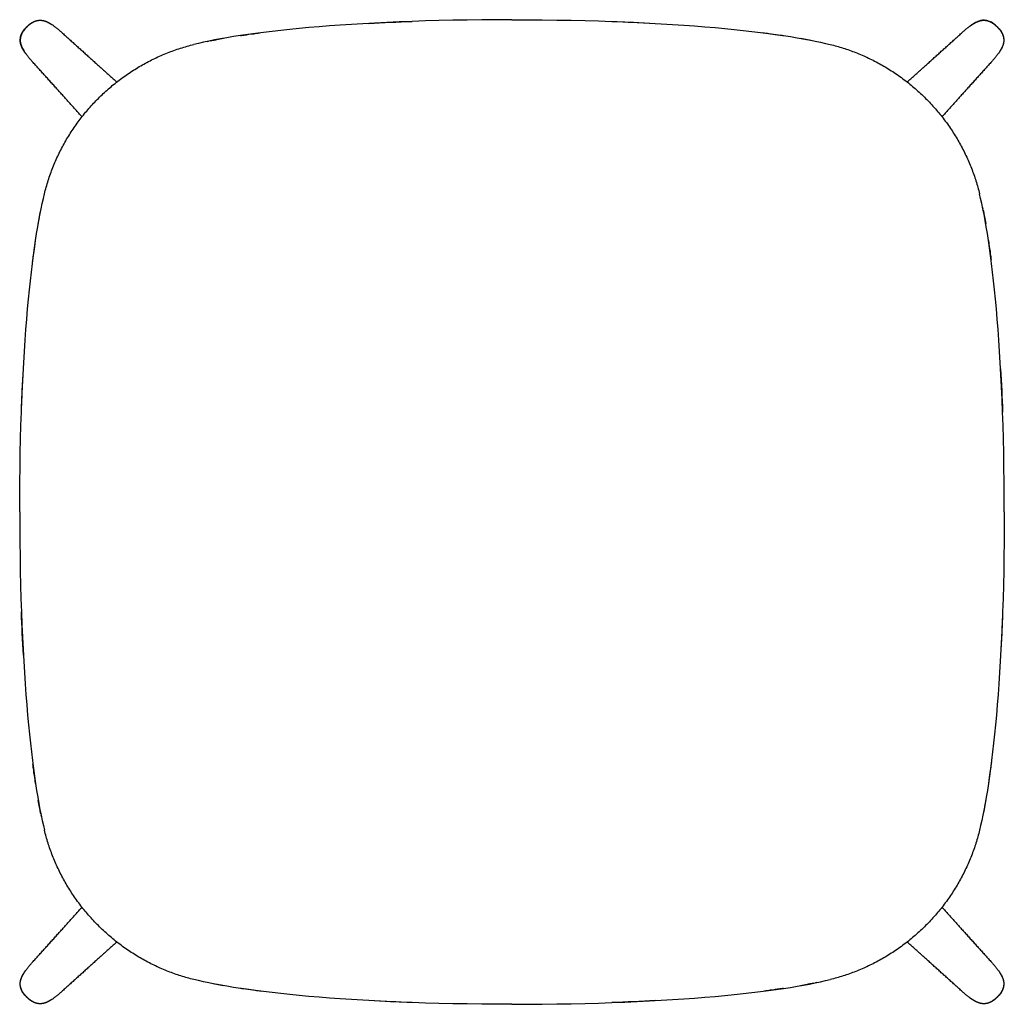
# Model space of a CAD drawing. Extents: x 6044 to 7009, y 6045 to 7893.
# Tile 2 of 2: x 6278 to 6928, y 7243 to 7893. Entities that reach past the tile are written whole.
import ezdxf

# ---------------------------------------------------------------- set-up
doc = ezdxf.new("R2010")
doc.units = 0
doc.header["$LTSCALE"] = 0.5
doc.layers.add('Visible Lines', color=7, linetype='CONTINUOUS', true_color=0x000000)

msp = doc.modelspace()

# ---------------------------------------------------------------- linework, layer by layer
at = {"layer": 'Visible Lines', "color": 7}
for points, weights, knots in [([(6282.638, 7887.845), (6283.092, 7888.298), (6283.55, 7888.73), (6284.037, 7889.147), (6284.292, 7889.367), (6284.553, 7889.579), (6284.82, 7889.783), (6285.1, 7889.998), (6285.387, 7890.202), (6285.681, 7890.396), (6286.319, 7890.816), (6286.98, 7891.174), (6287.689, 7891.459), (6287.876, 7891.535), (6288.066, 7891.604), (6288.258, 7891.668), (6288.451, 7891.732), (6288.646, 7891.791), (6288.843, 7891.842), (6289.038, 7891.894), (6289.236, 7891.94), (6289.434, 7891.979), (6289.629, 7892.018), (6289.825, 7892.05), (6290.023, 7892.077), (6290.407, 7892.129), (6290.793, 7892.16), (6291.181, 7892.171), (6291.374, 7892.176), (6291.567, 7892.176), (6291.76, 7892.171), (6291.956, 7892.166), (6292.151, 7892.156), (6292.347, 7892.14), (6292.546, 7892.124), (6292.746, 7892.102), (6292.944, 7892.073), (6293.148, 7892.044), (6293.352, 7892.008), (6293.554, 7891.965), (6293.657, 7891.943), (6293.76, 7891.919), (6293.862, 7891.894), (6293.96, 7891.869), (6294.058, 7891.843), (6294.155, 7891.815), (6294.339, 7891.763), (6294.522, 7891.705), (6294.704, 7891.643), (6295.042, 7891.526), (6295.376, 7891.397), (6295.704, 7891.254), (6296.014, 7891.121), (6296.319, 7890.978), (6296.62, 7890.827), (6297.193, 7890.539), (6297.753, 7890.228), (6298.3, 7889.893), (6298.632, 7889.691), (6298.961, 7889.483), (6299.285, 7889.268)], [1, 1, 1, 1, 0.999738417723, 0.999738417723, 1, 0.999572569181, 0.999572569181, 1, 1, 1, 1, 0.999685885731, 0.999685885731, 1, 0.999671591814, 0.999671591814, 1, 0.999672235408, 0.999672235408, 1, 0.999701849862, 0.999701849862, 1, 0.999013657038, 0.999013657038, 1, 0.999770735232, 0.999770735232, 1, 0.999741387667, 0.999741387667, 1, 0.999687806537, 0.999687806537, 1, 0.999611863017, 0.999611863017, 1, 0.999893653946, 0.999893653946, 1, 0.999917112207, 0.999917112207, 1, 0.999770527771, 0.999770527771, 1, 0.999494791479, 0.999494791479, 1, 0.999725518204, 0.999725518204, 1, 0.999433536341, 0.999433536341, 1, 0.999874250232, 0.999874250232, 1], [0, 0, 0, 0, 1.9123529, 1.9123529, 1.9123529, 2.9209968, 2.9209968, 2.9209968, 3.9787277, 3.9787277, 3.9787277, 6.2577196, 6.2577196, 6.2577196, 6.8645322, 6.8645322, 6.8645322, 7.4743048, 7.4743048, 7.4743048, 8.0815014, 8.0815014, 8.0815014, 8.6780861, 8.6780861, 8.6780861, 9.8407197, 9.8407197, 9.8407197, 10.4200152, 10.4200152, 10.4200152, 11.007523, 11.007523, 11.007523, 11.6085392, 11.6085392, 11.6085392, 12.2284178, 12.2284178, 12.2284178, 12.5445709, 12.5445709, 12.5445709, 12.8475052, 12.8475052, 12.8475052, 13.4228993, 13.4228993, 13.4228993, 14.496693, 14.496693, 14.496693, 15.5075787, 15.5075787, 15.5075787, 17.4301413, 17.4301413, 17.4301413, 18.5966717, 18.5966717, 18.5966717, 18.5966717]), ([(6905.896, 7888.801), (6905.938, 7888.83), (6905.979, 7888.858), (6906.021, 7888.887), (6906.529, 7889.239), (6907.048, 7889.576), (6907.576, 7889.898), (6908.124, 7890.233), (6908.685, 7890.544), (6909.259, 7890.833), (6909.561, 7890.984), (6909.867, 7891.127), (6910.177, 7891.26), (6910.504, 7891.402), (6910.836, 7891.53), (6911.173, 7891.646), (6911.354, 7891.708), (6911.537, 7891.765), (6911.721, 7891.817), (6911.819, 7891.845), (6911.917, 7891.871), (6912.015, 7891.896), (6912.118, 7891.922), (6912.222, 7891.945), (6912.325, 7891.967), (6912.53, 7892.011), (6912.736, 7892.047), (6912.943, 7892.076), (6913.143, 7892.104), (6913.344, 7892.126), (6913.546, 7892.142), (6913.932, 7892.172), (6914.318, 7892.181), (6914.705, 7892.17), (6915.093, 7892.159), (6915.481, 7892.127), (6915.865, 7892.075), (6916.065, 7892.047), (6916.263, 7892.013), (6916.461, 7891.974), (6916.661, 7891.934), (6916.859, 7891.887), (6917.056, 7891.834), (6917.251, 7891.782), (6917.445, 7891.724), (6917.636, 7891.66), (6917.825, 7891.596), (6918.013, 7891.527), (6918.198, 7891.452), (6918.558, 7891.306), (6918.909, 7891.141), (6919.25, 7890.957), (6919.576, 7890.781), (6919.895, 7890.59), (6920.204, 7890.385), (6920.781, 7890.005), (6921.313, 7889.592), (6921.837, 7889.143), (6922.322, 7888.727), (6922.778, 7888.296), (6923.23, 7887.845)], [1, 1, 1, 1, 0.999711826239, 0.999711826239, 1, 0.999429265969, 0.999429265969, 1, 0.999723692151, 0.999723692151, 1, 0.999494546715, 0.999494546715, 1, 0.999769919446, 0.999769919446, 1, 0.999915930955, 0.999915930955, 1, 0.999891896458, 0.999891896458, 1, 0.999604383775, 0.999604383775, 1, 0.999683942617, 0.999683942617, 1, 0.999034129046, 0.999034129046, 1, 0.999006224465, 0.999006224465, 1, 0.999693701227, 0.999693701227, 1, 0.999666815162, 0.999666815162, 1, 0.999676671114, 0.999676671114, 1, 0.999693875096, 0.999693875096, 1, 0.999008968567, 0.999008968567, 1, 0.999329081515, 0.999329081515, 1, 1, 1, 1, 1, 1, 1], [6.582569, 6.582569, 6.582569, 6.582569, 6.7337823, 6.7337823, 6.7337823, 8.589196, 8.589196, 8.589196, 10.5146314, 10.5146314, 10.5146314, 11.5278226, 11.5278226, 11.5278226, 12.5958834, 12.5958834, 12.5958834, 13.1704131, 13.1704131, 13.1704131, 13.4745261, 13.4745261, 13.4745261, 13.792939, 13.792939, 13.792939, 14.4201785, 14.4201785, 14.4201785, 15.0267568, 15.0267568, 15.0267568, 16.1867067, 16.1867067, 16.1867067, 17.3515585, 17.3515585, 17.3515585, 17.9553443, 17.9553443, 17.9553443, 18.5672513, 18.5672513, 18.5672513, 19.1726115, 19.1726115, 19.1726115, 19.7720781, 19.7720781, 19.7720781, 20.9354004, 20.9354004, 20.9354004, 22.0476302, 22.0476302, 22.0476302, 24.1024475, 24.1024475, 24.1024475, 26.0076613, 26.0076613, 26.0076613, 26.0076613]), ([(6281.682, 7870.511), (6281.653, 7870.552), (6281.625, 7870.594), (6281.596, 7870.635), (6281.244, 7871.144), (6280.907, 7871.662), (6280.585, 7872.191), (6280.25, 7872.739), (6279.939, 7873.3), (6279.65, 7873.873), (6279.499, 7874.175), (6279.357, 7874.482), (6279.223, 7874.792), (6279.081, 7875.119), (6278.953, 7875.451), (6278.837, 7875.788), (6278.775, 7875.969), (6278.718, 7876.152), (6278.666, 7876.336), (6278.638, 7876.433), (6278.612, 7876.531), (6278.587, 7876.63), (6278.561, 7876.733), (6278.538, 7876.836), (6278.516, 7876.94), (6278.472, 7877.145), (6278.436, 7877.35), (6278.407, 7877.558), (6278.379, 7877.758), (6278.357, 7877.959), (6278.341, 7878.16), (6278.311, 7878.546), (6278.302, 7878.933), (6278.313, 7879.32), (6278.324, 7879.708), (6278.356, 7880.095), (6278.408, 7880.48), (6278.436, 7880.679), (6278.47, 7880.878), (6278.509, 7881.075), (6278.549, 7881.275), (6278.596, 7881.474), (6278.649, 7881.671), (6278.701, 7881.866), (6278.759, 7882.059), (6278.823, 7882.25), (6278.887, 7882.44), (6278.956, 7882.627), (6279.031, 7882.812), (6279.177, 7883.172), (6279.342, 7883.523), (6279.526, 7883.865), (6279.702, 7884.191), (6279.893, 7884.509), (6280.098, 7884.818), (6280.478, 7885.395), (6280.891, 7885.928), (6281.34, 7886.451), (6281.757, 7886.936), (6282.187, 7887.393), (6282.638, 7887.845)], [1, 1, 1, 1, 0.999711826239, 0.999711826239, 1, 0.99942926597, 0.99942926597, 1, 0.999723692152, 0.999723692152, 1, 0.999494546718, 0.999494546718, 1, 0.999769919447, 0.999769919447, 1, 0.999915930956, 0.999915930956, 1, 0.999891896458, 0.999891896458, 1, 0.999604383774, 0.999604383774, 1, 0.999683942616, 0.999683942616, 1, 0.999034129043, 0.999034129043, 1, 0.999006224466, 0.999006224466, 1, 0.999693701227, 0.999693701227, 1, 0.999666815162, 0.999666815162, 1, 0.999676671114, 0.999676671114, 1, 0.999693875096, 0.999693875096, 1, 0.999008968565, 0.999008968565, 1, 0.999329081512, 0.999329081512, 1, 1, 1, 1, 1, 1, 1], [6.582569, 6.582569, 6.582569, 6.582569, 6.7337823, 6.7337823, 6.7337823, 8.589196, 8.589196, 8.589196, 10.5146314, 10.5146314, 10.5146314, 11.5278226, 11.5278226, 11.5278226, 12.5958834, 12.5958834, 12.5958834, 13.170413, 13.170413, 13.170413, 13.4745261, 13.4745261, 13.4745261, 13.792939, 13.792939, 13.792939, 14.4201785, 14.4201785, 14.4201785, 15.0267568, 15.0267568, 15.0267568, 16.1867067, 16.1867067, 16.1867067, 17.3515585, 17.3515585, 17.3515585, 17.9553443, 17.9553443, 17.9553443, 18.5672513, 18.5672513, 18.5672513, 19.1726115, 19.1726115, 19.1726115, 19.7720781, 19.7720781, 19.7720781, 20.9354004, 20.9354004, 20.9354004, 22.0476302, 22.0476302, 22.0476302, 24.1024475, 24.1024475, 24.1024475, 26.0076613, 26.0076613, 26.0076613, 26.0076613]), ([(6923.23, 7887.845), (6923.684, 7887.391), (6924.115, 7886.933), (6924.533, 7886.446), (6924.752, 7886.191), (6924.964, 7885.93), (6925.169, 7885.663), (6925.383, 7885.383), (6925.588, 7885.096), (6925.782, 7884.802), (6926.201, 7884.164), (6926.559, 7883.503), (6926.845, 7882.794), (6926.92, 7882.607), (6926.99, 7882.417), (6927.054, 7882.225), (6927.118, 7882.032), (6927.176, 7881.837), (6927.228, 7881.64), (6927.28, 7881.445), (6927.325, 7881.247), (6927.365, 7881.049), (6927.403, 7880.854), (6927.436, 7880.658), (6927.463, 7880.461), (6927.515, 7880.076), (6927.546, 7879.69), (6927.556, 7879.302), (6927.561, 7879.109), (6927.562, 7878.916), (6927.557, 7878.723), (6927.552, 7878.527), (6927.541, 7878.332), (6927.526, 7878.136), (6927.509, 7877.937), (6927.487, 7877.738), (6927.459, 7877.539), (6927.43, 7877.335), (6927.394, 7877.131), (6927.351, 7876.929), (6927.329, 7876.826), (6927.305, 7876.723), (6927.279, 7876.621), (6927.255, 7876.523), (6927.228, 7876.425), (6927.201, 7876.328), (6927.148, 7876.144), (6927.091, 7875.961), (6927.028, 7875.779), (6926.912, 7875.441), (6926.782, 7875.107), (6926.64, 7874.779), (6926.506, 7874.469), (6926.364, 7874.164), (6926.213, 7873.863), (6925.925, 7873.29), (6925.613, 7872.73), (6925.279, 7872.183), (6925.077, 7871.851), (6924.868, 7871.522), (6924.653, 7871.198)], [1, 1, 1, 1, 0.999738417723, 0.999738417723, 1, 0.999572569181, 0.999572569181, 1, 1, 1, 1, 0.999685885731, 0.999685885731, 1, 0.999671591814, 0.999671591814, 1, 0.999672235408, 0.999672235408, 1, 0.999701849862, 0.999701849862, 1, 0.999013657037, 0.999013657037, 1, 0.999770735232, 0.999770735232, 1, 0.999741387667, 0.999741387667, 1, 0.999687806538, 0.999687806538, 1, 0.999611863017, 0.999611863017, 1, 0.999893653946, 0.999893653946, 1, 0.999917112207, 0.999917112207, 1, 0.999770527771, 0.999770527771, 1, 0.999494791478, 0.999494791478, 1, 0.999725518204, 0.999725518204, 1, 0.999433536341, 0.999433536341, 1, 0.999874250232, 0.999874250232, 1], [0, 0, 0, 0, 1.9123529, 1.9123529, 1.9123529, 2.9209968, 2.9209968, 2.9209968, 3.9787277, 3.9787277, 3.9787277, 6.2577196, 6.2577196, 6.2577196, 6.8645322, 6.8645322, 6.8645322, 7.4743048, 7.4743048, 7.4743048, 8.0815014, 8.0815014, 8.0815014, 8.6780861, 8.6780861, 8.6780861, 9.8407197, 9.8407197, 9.8407197, 10.4200152, 10.4200152, 10.4200152, 11.007523, 11.007523, 11.007523, 11.6085392, 11.6085392, 11.6085392, 12.2284178, 12.2284178, 12.2284178, 12.5445709, 12.5445709, 12.5445709, 12.8475052, 12.8475052, 12.8475052, 13.4228993, 13.4228993, 13.4228993, 14.496693, 14.496693, 14.496693, 15.5075787, 15.5075787, 15.5075787, 17.4301413, 17.4301413, 17.4301413, 18.5966717, 18.5966717, 18.5966717, 18.5966717]), ([(6282.638, 7247.253), (6282.187, 7247.705), (6281.757, 7248.161), (6281.34, 7248.646), (6280.891, 7249.17), (6280.478, 7249.702), (6280.098, 7250.279), (6279.893, 7250.588), (6279.702, 7250.907), (6279.526, 7251.233), (6279.342, 7251.574), (6279.177, 7251.925), (6279.031, 7252.285), (6278.956, 7252.47), (6278.887, 7252.658), (6278.823, 7252.847), (6278.759, 7253.038), (6278.701, 7253.232), (6278.649, 7253.427), (6278.596, 7253.624), (6278.549, 7253.822), (6278.509, 7254.022), (6278.47, 7254.22), (6278.436, 7254.418), (6278.408, 7254.618), (6278.356, 7255.002), (6278.324, 7255.39), (6278.313, 7255.778), (6278.302, 7256.165), (6278.311, 7256.551), (6278.341, 7256.937), (6278.357, 7257.139), (6278.379, 7257.34), (6278.407, 7257.54), (6278.436, 7257.747), (6278.472, 7257.953), (6278.516, 7258.158), (6278.538, 7258.261), (6278.561, 7258.365), (6278.587, 7258.468), (6278.612, 7258.566), (6278.638, 7258.664), (6278.666, 7258.762), (6278.718, 7258.946), (6278.775, 7259.129), (6278.837, 7259.31), (6278.953, 7259.647), (6279.081, 7259.979), (6279.223, 7260.306), (6279.357, 7260.616), (6279.499, 7260.922), (6279.65, 7261.224), (6279.939, 7261.798), (6280.25, 7262.359), (6280.585, 7262.907), (6280.907, 7263.435), (6281.244, 7263.954), (6281.596, 7264.462), (6281.682, 7264.586), (6281.768, 7264.71), (6281.855, 7264.833)], [1, 1, 1, 1, 1, 1, 1, 0.999329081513, 0.999329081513, 1, 0.999008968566, 0.999008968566, 1, 0.999693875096, 0.999693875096, 1, 0.999676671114, 0.999676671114, 1, 0.999666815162, 0.999666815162, 1, 0.999693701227, 0.999693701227, 1, 0.999006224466, 0.999006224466, 1, 0.999034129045, 0.999034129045, 1, 0.999683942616, 0.999683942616, 1, 0.999604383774, 0.999604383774, 1, 0.999891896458, 0.999891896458, 1, 0.999915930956, 0.999915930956, 1, 0.999769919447, 0.999769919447, 1, 0.999494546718, 0.999494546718, 1, 0.999723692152, 0.999723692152, 1, 0.999429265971, 0.999429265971, 1, 0.999711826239, 0.999711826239, 1, 0.999987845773, 0.999987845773, 1], [0, 0, 0, 0, 1.9052138, 1.9052138, 1.9052138, 3.9600311, 3.9600311, 3.9600311, 5.0722609, 5.0722609, 5.0722609, 6.2355832, 6.2355832, 6.2355832, 6.8350498, 6.8350498, 6.8350498, 7.44041, 7.44041, 7.44041, 8.052317, 8.052317, 8.052317, 8.6561028, 8.6561028, 8.6561028, 9.8209546, 9.8209546, 9.8209546, 10.9809045, 10.9809045, 10.9809045, 11.5874828, 11.5874828, 11.5874828, 12.2147223, 12.2147223, 12.2147223, 12.5331352, 12.5331352, 12.5331352, 12.8372483, 12.8372483, 12.8372483, 13.4117779, 13.4117779, 13.4117779, 14.4798387, 14.4798387, 14.4798387, 15.4930299, 15.4930299, 15.4930299, 17.4184653, 17.4184653, 17.4184653, 19.273879, 19.273879, 19.273879, 19.7258996, 19.7258996, 19.7258996, 19.7258996]), ([(6924.653, 7263.899), (6924.868, 7263.575), (6925.077, 7263.247), (6925.279, 7262.915), (6925.613, 7262.368), (6925.925, 7261.807), (6926.213, 7261.235), (6926.364, 7260.934), (6926.506, 7260.628), (6926.64, 7260.319), (6926.782, 7259.99), (6926.912, 7259.657), (6927.028, 7259.318), (6927.091, 7259.137), (6927.148, 7258.954), (6927.201, 7258.769), (6927.228, 7258.672), (6927.255, 7258.574), (6927.279, 7258.477), (6927.305, 7258.374), (6927.329, 7258.272), (6927.351, 7258.169), (6927.394, 7257.966), (6927.43, 7257.763), (6927.459, 7257.558), (6927.487, 7257.36), (6927.509, 7257.161), (6927.526, 7256.961), (6927.541, 7256.766), (6927.552, 7256.57), (6927.557, 7256.375), (6927.562, 7256.181), (6927.561, 7255.988), (6927.556, 7255.795), (6927.546, 7255.408), (6927.515, 7255.021), (6927.463, 7254.637), (6927.436, 7254.44), (6927.403, 7254.244), (6927.365, 7254.049), (6927.325, 7253.85), (6927.28, 7253.653), (6927.228, 7253.457), (6927.176, 7253.261), (6927.118, 7253.066), (6927.054, 7252.873), (6926.99, 7252.681), (6926.92, 7252.491), (6926.845, 7252.303), (6926.559, 7251.594), (6926.201, 7250.934), (6925.782, 7250.296), (6925.588, 7250.001), (6925.383, 7249.714), (6925.169, 7249.434), (6924.964, 7249.167), (6924.752, 7248.906), (6924.533, 7248.651), (6924.115, 7248.164), (6923.684, 7247.706), (6923.23, 7247.253)], [1, 0.999874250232, 0.999874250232, 1, 0.999433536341, 0.999433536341, 1, 0.999725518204, 0.999725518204, 1, 0.999494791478, 0.999494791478, 1, 0.999770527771, 0.999770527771, 1, 0.999917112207, 0.999917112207, 1, 0.999893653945, 0.999893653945, 1, 0.999611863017, 0.999611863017, 1, 0.999687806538, 0.999687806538, 1, 0.999741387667, 0.999741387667, 1, 0.999770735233, 0.999770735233, 1, 0.999013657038, 0.999013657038, 1, 0.999701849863, 0.999701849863, 1, 0.999672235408, 0.999672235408, 1, 0.999671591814, 0.999671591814, 1, 0.999685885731, 0.999685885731, 1, 1, 1, 1, 0.999572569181, 0.999572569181, 1, 0.999738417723, 0.999738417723, 1, 1, 1, 1], [0, 0, 0, 0, 1.1665304, 1.1665304, 1.1665304, 3.089093, 3.089093, 3.089093, 4.0999787, 4.0999787, 4.0999787, 5.1737724, 5.1737724, 5.1737724, 5.7491665, 5.7491665, 5.7491665, 6.0521007, 6.0521007, 6.0521007, 6.3682539, 6.3682539, 6.3682539, 6.9881325, 6.9881325, 6.9881325, 7.5891487, 7.5891487, 7.5891487, 8.1766565, 8.1766565, 8.1766565, 8.7559519, 8.7559519, 8.7559519, 9.9185856, 9.9185856, 9.9185856, 10.5151703, 10.5151703, 10.5151703, 11.1223669, 11.1223669, 11.1223669, 11.7321394, 11.7321394, 11.7321394, 12.3389521, 12.3389521, 12.3389521, 14.617944, 14.617944, 14.617944, 15.6756749, 15.6756749, 15.6756749, 16.6843188, 16.6843188, 16.6843188, 18.5966717, 18.5966717, 18.5966717, 18.5966717]), ([(6299.285, 7245.83), (6298.961, 7245.615), (6298.632, 7245.406), (6298.3, 7245.204), (6297.753, 7244.87), (6297.193, 7244.558), (6296.62, 7244.27), (6296.319, 7244.119), (6296.014, 7243.977), (6295.704, 7243.843), (6295.376, 7243.701), (6295.042, 7243.571), (6294.704, 7243.455), (6294.522, 7243.392), (6294.339, 7243.335), (6294.155, 7243.282), (6294.058, 7243.255), (6293.96, 7243.228), (6293.862, 7243.204), (6293.76, 7243.178), (6293.657, 7243.154), (6293.554, 7243.132), (6293.352, 7243.089), (6293.148, 7243.053), (6292.944, 7243.024), (6292.746, 7242.996), (6292.546, 7242.974), (6292.347, 7242.957), (6292.151, 7242.942), (6291.956, 7242.931), (6291.76, 7242.926), (6291.567, 7242.922), (6291.374, 7242.922), (6291.181, 7242.927), (6290.793, 7242.937), (6290.407, 7242.968), (6290.023, 7243.02), (6289.825, 7243.047), (6289.629, 7243.08), (6289.434, 7243.119), (6289.236, 7243.158), (6289.038, 7243.203), (6288.843, 7243.255), (6288.646, 7243.307), (6288.451, 7243.365), (6288.258, 7243.429), (6288.066, 7243.493), (6287.876, 7243.563), (6287.689, 7243.638), (6286.98, 7243.924), (6286.319, 7244.282), (6285.681, 7244.701), (6285.387, 7244.895), (6285.1, 7245.1), (6284.82, 7245.314), (6284.553, 7245.519), (6284.292, 7245.731), (6284.037, 7245.95), (6283.55, 7246.368), (6283.092, 7246.799), (6282.638, 7247.253)], [1, 0.999874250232, 0.999874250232, 1, 0.999433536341, 0.999433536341, 1, 0.999725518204, 0.999725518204, 1, 0.999494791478, 0.999494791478, 1, 0.999770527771, 0.999770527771, 1, 0.999917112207, 0.999917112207, 1, 0.999893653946, 0.999893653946, 1, 0.999611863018, 0.999611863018, 1, 0.999687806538, 0.999687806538, 1, 0.999741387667, 0.999741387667, 1, 0.999770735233, 0.999770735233, 1, 0.999013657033, 0.999013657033, 1, 0.999701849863, 0.999701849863, 1, 0.999672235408, 0.999672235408, 1, 0.999671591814, 0.999671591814, 1, 0.999685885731, 0.999685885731, 1, 1, 1, 1, 0.999572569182, 0.999572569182, 1, 0.999738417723, 0.999738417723, 1, 1, 1, 1], [0, 0, 0, 0, 1.1665304, 1.1665304, 1.1665304, 3.089093, 3.089093, 3.089093, 4.0999787, 4.0999787, 4.0999787, 5.1737724, 5.1737724, 5.1737724, 5.7491665, 5.7491665, 5.7491665, 6.0521007, 6.0521007, 6.0521007, 6.3682539, 6.3682539, 6.3682539, 6.9881325, 6.9881325, 6.9881325, 7.5891487, 7.5891487, 7.5891487, 8.1766565, 8.1766565, 8.1766565, 8.7559519, 8.7559519, 8.7559519, 9.9185856, 9.9185856, 9.9185856, 10.5151703, 10.5151703, 10.5151703, 11.1223669, 11.1223669, 11.1223669, 11.7321394, 11.7321394, 11.7321394, 12.3389521, 12.3389521, 12.3389521, 14.617944, 14.617944, 14.617944, 15.6756749, 15.6756749, 15.6756749, 16.6843188, 16.6843188, 16.6843188, 18.5966717, 18.5966717, 18.5966717, 18.5966717]), ([(6923.23, 7247.253), (6922.778, 7246.801), (6922.322, 7246.371), (6921.837, 7245.955), (6921.313, 7245.505), (6920.781, 7245.093), (6920.204, 7244.712), (6919.895, 7244.507), (6919.576, 7244.317), (6919.25, 7244.141), (6918.909, 7243.957), (6918.558, 7243.792), (6918.198, 7243.646), (6918.013, 7243.571), (6917.825, 7243.501), (6917.636, 7243.438), (6917.445, 7243.374), (6917.251, 7243.315), (6917.056, 7243.263), (6916.859, 7243.21), (6916.661, 7243.164), (6916.461, 7243.124), (6916.263, 7243.084), (6916.065, 7243.051), (6915.865, 7243.023), (6915.481, 7242.97), (6915.093, 7242.938), (6914.705, 7242.927), (6914.318, 7242.916), (6913.932, 7242.925), (6913.546, 7242.956), (6913.344, 7242.971), (6913.143, 7242.993), (6912.943, 7243.022), (6912.736, 7243.051), (6912.53, 7243.087), (6912.325, 7243.13), (6912.222, 7243.152), (6912.118, 7243.176), (6912.015, 7243.202), (6911.917, 7243.226), (6911.819, 7243.252), (6911.721, 7243.28), (6911.537, 7243.333), (6911.354, 7243.39), (6911.173, 7243.452), (6910.836, 7243.567), (6910.504, 7243.696), (6910.177, 7243.837), (6909.867, 7243.971), (6909.561, 7244.114), (6909.259, 7244.265), (6908.685, 7244.553), (6908.124, 7244.865), (6907.576, 7245.199), (6907.048, 7245.521), (6906.529, 7245.858), (6906.021, 7246.21), (6905.897, 7246.296), (6905.773, 7246.382), (6905.65, 7246.47)], [1, 1, 1, 1, 1, 1, 1, 0.999329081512, 0.999329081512, 1, 0.999008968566, 0.999008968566, 1, 0.999693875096, 0.999693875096, 1, 0.999676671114, 0.999676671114, 1, 0.999666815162, 0.999666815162, 1, 0.999693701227, 0.999693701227, 1, 0.999006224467, 0.999006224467, 1, 0.999034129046, 0.999034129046, 1, 0.999683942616, 0.999683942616, 1, 0.999604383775, 0.999604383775, 1, 0.999891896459, 0.999891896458, 1, 0.999915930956, 0.999915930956, 1, 0.999769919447, 0.999769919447, 1, 0.999494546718, 0.999494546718, 1, 0.999723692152, 0.999723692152, 1, 0.99942926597, 0.99942926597, 1, 0.999711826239, 0.999711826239, 1, 0.999987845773, 0.999987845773, 1], [0, 0, 0, 0, 1.9052138, 1.9052138, 1.9052138, 3.9600311, 3.9600311, 3.9600311, 5.0722609, 5.0722609, 5.0722609, 6.2355832, 6.2355832, 6.2355832, 6.8350498, 6.8350498, 6.8350498, 7.44041, 7.44041, 7.44041, 8.052317, 8.052317, 8.052317, 8.6561028, 8.6561028, 8.6561028, 9.8209546, 9.8209546, 9.8209546, 10.9809045, 10.9809045, 10.9809045, 11.5874828, 11.5874828, 11.5874828, 12.2147223, 12.2147223, 12.2147223, 12.5331352, 12.5331352, 12.5331352, 12.8372483, 12.8372483, 12.8372483, 13.4117779, 13.4117779, 13.4117779, 14.4798387, 14.4798387, 14.4798387, 15.4930299, 15.4930299, 15.4930299, 17.4184653, 17.4184653, 17.4184653, 19.273879, 19.273879, 19.273879, 19.7258996, 19.7258996, 19.7258996, 19.7258996])]:
    msp.add_rational_spline(points, weights, degree=3, knots=knots, dxfattribs=at)
for points, knots in [([(6282.666, 7887.817), (6283.092, 7888.244), (6283.9, 7889.008), (6285.132, 7889.999), (6286.334, 7890.788), (6287.564, 7891.405), (6288.838, 7891.843), (6290.171, 7892.104), (6291.547, 7892.185), (6292.689, 7892.111), (6293.548, 7891.963), (6294.153, 7891.814), (6294.775, 7891.618), (6295.671, 7891.28), (6296.865, 7890.723), (6298.373, 7889.871), (6299.975, 7888.82), (6301.624, 7887.605), (6303.344, 7886.216), (6304.49, 7885.216), (6305.094, 7884.672)], [0, 0, 0, 0, 1.8106688, 3.3318818, 4.7385093, 6.1195223, 7.4515596, 8.7700788, 10.1869738, 11.5774847, 12.1965698, 12.8002071, 13.4460231, 14.1502662, 15.6713033, 17.3964691, 19.3434347, 21.4166407, 23.5381593, 25.9767183, 25.9767183, 25.9767183, 25.9767183]), ([(6923.203, 7887.817), (6922.766, 7888.254), (6921.946, 7889.029), (6920.685, 7890.038), (6919.475, 7890.823), (6918.243, 7891.43), (6916.977, 7891.858), (6915.64, 7892.111), (6914.266, 7892.184), (6913.134, 7892.106), (6912.275, 7891.953), (6911.423, 7891.739), (6910.307, 7891.335), (6908.909, 7890.674), (6907.44, 7889.835), (6905.878, 7888.809), (6904.226, 7887.592), (6902.505, 7886.199), (6901.357, 7885.196), (6900.783, 7884.679)], [0, 0, 0, 0, 1.8516661, 3.384564, 4.8388245, 6.1713521, 7.4998403, 8.8385486, 10.2418815, 11.6183759, 12.2384098, 12.8559213, 14.2541051, 15.7891268, 17.4922005, 19.3263897, 21.3945684, 23.647358, 25.9656735, 25.9656735, 25.9656735, 25.9656735]), ([(6282.666, 7887.817), (6282.229, 7887.381), (6281.454, 7886.56), (6280.445, 7885.3), (6279.66, 7884.09), (6279.053, 7882.857), (6278.625, 7881.591), (6278.372, 7880.255), (6278.299, 7878.881), (6278.377, 7877.748), (6278.53, 7876.889), (6278.744, 7876.037), (6279.148, 7874.922), (6279.809, 7873.524), (6280.648, 7872.055), (6281.674, 7870.493), (6282.891, 7868.84), (6284.284, 7867.12), (6285.287, 7865.972), (6285.804, 7865.398)], [0, 0, 0, 0, 1.8516661, 3.384564, 4.8388245, 6.1713521, 7.4998403, 8.8385486, 10.2418815, 11.6183759, 12.2384098, 12.8559213, 14.2541051, 15.7891268, 17.4922005, 19.3263897, 21.3945684, 23.647358, 25.9656735, 25.9656735, 25.9656735, 25.9656735]), ([(6923.203, 7887.817), (6923.63, 7887.391), (6924.393, 7886.583), (6925.384, 7885.351), (6926.174, 7884.149), (6926.791, 7882.919), (6927.229, 7881.645), (6927.489, 7880.312), (6927.57, 7878.936), (6927.497, 7877.794), (6927.348, 7876.935), (6927.2, 7876.33), (6927.004, 7875.708), (6926.666, 7874.812), (6926.109, 7873.618), (6925.256, 7872.11), (6924.205, 7870.508), (6922.991, 7868.859), (6921.601, 7867.139), (6920.601, 7865.993), (6920.057, 7865.389)], [0, 0, 0, 0, 1.8106688, 3.3318818, 4.7385093, 6.1195223, 7.4515596, 8.7700788, 10.1869738, 11.5774847, 12.1965698, 12.8002071, 13.4460231, 14.1502662, 15.6713033, 17.3964691, 19.3434347, 21.4166407, 23.5381593, 25.9767183, 25.9767183, 25.9767183, 25.9767183]), ([(6403.672, 7878.614), (6404.021, 7878.684), (6404.711, 7878.822), (6406.15, 7879.103), (6408.759, 7879.6), (6411.03, 7880.01), (6412.552, 7880.276)], [0, 0, 0, 0, 1.0679145, 2.1112902, 4.3986242, 9.0347731, 9.0347731, 9.0347731, 9.0347731]), ([(6423.733, 7882.087), (6424.499, 7882.202), (6425.266, 7882.316), (6428.155, 7882.738), (6430.276, 7883.035), (6433.698, 7883.496), (6435.002, 7883.668), (6436.304, 7883.836)], [-0.752546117, -0.752546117, -0.752546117, -0.752546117, -0.738522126, -0.738522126, -0.699630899, -0.699630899, -0.675697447, -0.675697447, -0.675697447, -0.675697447]), ([(6769.573, 7883.835), (6770.89, 7883.665), (6772.207, 7883.492), (6775.637, 7883.029), (6777.749, 7882.732), (6780.622, 7882.313), (6781.378, 7882.201), (6782.136, 7882.087)], [-0.324303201, -0.324303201, -0.324303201, -0.324303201, -0.300087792, -0.300087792, -0.261319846, -0.261319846, -0.247459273, -0.247459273, -0.247459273, -0.247459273]), ([(6793.316, 7880.276), (6793.678, 7880.213), (6794.447, 7880.077), (6795.965, 7879.805), (6798.566, 7879.327), (6800.756, 7878.904), (6802.197, 7878.614)], [0, 0, 0, 0, 1.1011623, 2.342736, 4.6254339, 9.0347662, 9.0347662, 9.0347662, 9.0347662]), ([(6290.207, 7757.931), (6290.27, 7758.293), (6290.406, 7759.062), (6290.678, 7760.579), (6291.156, 7763.18), (6291.579, 7765.37), (6291.869, 7766.811)], [0, 0, 0, 0, 1.1011623, 2.342736, 4.6254339, 9.0347662, 9.0347662, 9.0347662, 9.0347662]), ([(6914, 7766.811), (6914.07, 7766.462), (6914.207, 7765.772), (6914.489, 7764.333), (6914.986, 7761.724), (6915.395, 7759.453), (6915.661, 7757.931)], [0, 0, 0, 0, 1.0679145, 2.1112902, 4.3986242, 9.0347731, 9.0347731, 9.0347731, 9.0347731]), ([(6286.648, 7734.187), (6286.818, 7735.504), (6286.991, 7736.822), (6287.454, 7740.251), (6287.751, 7742.364), (6288.17, 7745.236), (6288.282, 7745.993), (6288.396, 7746.75)], [-0.324303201, -0.324303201, -0.324303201, -0.324303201, -0.300087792, -0.300087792, -0.261319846, -0.261319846, -0.247459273, -0.247459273, -0.247459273, -0.247459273]), ([(6917.472, 7746.75), (6917.588, 7745.984), (6917.701, 7745.218), (6918.123, 7742.328), (6918.42, 7740.207), (6918.882, 7736.785), (6919.054, 7735.481), (6919.221, 7734.179)], [-0.752546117, -0.752546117, -0.752546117, -0.752546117, -0.738522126, -0.738522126, -0.699630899, -0.699630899, -0.675697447, -0.675697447, -0.675697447, -0.675697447]), ([(6288.396, 7388.347), (6288.281, 7389.114), (6288.167, 7389.88), (6287.746, 7392.769), (6287.448, 7394.89), (6286.987, 7398.313), (6286.815, 7399.616), (6286.647, 7400.919)], [-0.752546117, -0.752546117, -0.752546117, -0.752546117, -0.738522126, -0.738522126, -0.699630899, -0.699630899, -0.675697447, -0.675697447, -0.675697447, -0.675697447]), ([(6919.22, 7400.91), (6919.051, 7399.593), (6918.877, 7398.276), (6918.414, 7394.846), (6918.118, 7392.734), (6917.698, 7389.861), (6917.586, 7389.105), (6917.472, 7388.347)], [-0.324303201, -0.324303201, -0.324303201, -0.324303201, -0.300087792, -0.300087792, -0.261319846, -0.261319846, -0.247459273, -0.247459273, -0.247459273, -0.247459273]), ([(6291.869, 7368.286), (6291.799, 7368.635), (6291.661, 7369.325), (6291.38, 7370.764), (6290.883, 7373.373), (6290.473, 7375.644), (6290.207, 7377.167)], [0, 0, 0, 0, 1.0679145, 2.1112902, 4.3986242, 9.0347731, 9.0347731, 9.0347731, 9.0347731]), ([(6915.661, 7377.167), (6915.598, 7376.805), (6915.463, 7376.036), (6915.191, 7374.518), (6914.713, 7371.917), (6914.289, 7369.727), (6914, 7368.286)], [0, 0, 0, 0, 1.1011623, 2.342736, 4.6254339, 9.0347662, 9.0347662, 9.0347662, 9.0347662]), ([(6282.666, 7247.28), (6282.229, 7247.717), (6281.454, 7248.537), (6280.445, 7249.798), (6279.66, 7251.008), (6279.053, 7252.24), (6278.625, 7253.506), (6278.372, 7254.843), (6278.299, 7256.217), (6278.377, 7257.349), (6278.53, 7258.208), (6278.744, 7259.06), (6279.148, 7260.176), (6279.809, 7261.574), (6280.648, 7263.043), (6281.674, 7264.605), (6282.891, 7266.257), (6284.282, 7267.975), (6285.282, 7269.121), (6285.798, 7269.693)], [0, 0, 0, 0, 1.8516659, 3.3845636, 4.8388241, 6.1713516, 7.4998398, 8.8385482, 10.2418811, 11.6183755, 12.2384094, 12.8559209, 14.2541047, 15.7891265, 17.4922002, 19.3263894, 21.3946275, 23.6461049, 25.9563982, 25.9563982, 25.9563982, 25.9563982]), ([(6920.057, 7269.708), (6920.601, 7269.104), (6921.601, 7267.959), (6922.991, 7266.238), (6924.206, 7264.59), (6925.256, 7262.988), (6926.109, 7261.48), (6926.665, 7260.285), (6927.004, 7259.389), (6927.199, 7258.768), (6927.349, 7258.163), (6927.496, 7257.304), (6927.571, 7256.162), (6927.489, 7254.786), (6927.229, 7253.452), (6926.791, 7252.178), (6926.174, 7250.948), (6925.384, 7249.746), (6924.393, 7248.515), (6923.63, 7247.707), (6923.203, 7247.28)], [0, 0, 0, 0, 2.438559, 4.5600776, 6.6332836, 8.5802492, 10.305415, 11.8264521, 12.5306952, 13.1765112, 13.7801485, 14.3992336, 15.7897445, 17.2066395, 18.5251587, 19.857196, 21.238209, 22.6448365, 24.1660495, 25.9767183, 25.9767183, 25.9767183, 25.9767183]), ([(6412.552, 7254.822), (6412.191, 7254.885), (6411.421, 7255.02), (6409.904, 7255.292), (6407.303, 7255.77), (6405.113, 7256.194), (6403.672, 7256.483)], [0, 0, 0, 0, 1.1011623, 2.342736, 4.6254339, 9.0347662, 9.0347662, 9.0347662, 9.0347662]), ([(6802.197, 7256.483), (6801.848, 7256.413), (6801.158, 7256.276), (6799.719, 7255.994), (6797.11, 7255.497), (6794.839, 7255.088), (6793.316, 7254.822)], [0, 0, 0, 0, 1.0679145, 2.1112902, 4.3986242, 9.0347731, 9.0347731, 9.0347731, 9.0347731]), ([(6305.094, 7250.426), (6304.49, 7249.882), (6303.344, 7248.882), (6301.624, 7247.492), (6299.975, 7246.277), (6298.373, 7245.227), (6296.865, 7244.374), (6295.671, 7243.818), (6294.775, 7243.479), (6294.153, 7243.284), (6293.548, 7243.134), (6292.689, 7242.987), (6291.547, 7242.912), (6290.171, 7242.994), (6288.838, 7243.254), (6287.564, 7243.692), (6286.334, 7244.309), (6285.132, 7245.099), (6283.9, 7246.09), (6283.092, 7246.853), (6282.666, 7247.28)], [0, 0, 0, 0, 2.438559, 4.5600776, 6.6332836, 8.5802492, 10.305415, 11.8264521, 12.5306952, 13.1765112, 13.7801485, 14.3992336, 15.7897445, 17.2066395, 18.5251587, 19.857196, 21.238209, 22.6448365, 24.1660495, 25.9767183, 25.9767183, 25.9767183, 25.9767183]), ([(6436.296, 7251.263), (6434.979, 7251.432), (6433.661, 7251.606), (6430.232, 7252.069), (6428.119, 7252.365), (6425.247, 7252.785), (6424.49, 7252.897), (6423.733, 7253.011)], [-0.324303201, -0.324303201, -0.324303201, -0.324303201, -0.300087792, -0.300087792, -0.261319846, -0.261319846, -0.247459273, -0.247459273, -0.247459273, -0.247459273]), ([(6782.136, 7253.011), (6781.369, 7252.895), (6780.603, 7252.782), (6777.714, 7252.36), (6775.593, 7252.063), (6772.17, 7251.601), (6770.867, 7251.429), (6769.564, 7251.262)], [-0.752546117, -0.752546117, -0.752546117, -0.752546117, -0.738522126, -0.738522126, -0.699630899, -0.699630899, -0.675697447, -0.675697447, -0.675697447, -0.675697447]), ([(6923.203, 7247.28), (6922.766, 7246.844), (6921.946, 7246.069), (6920.685, 7245.06), (6919.475, 7244.275), (6918.243, 7243.667), (6916.977, 7243.239), (6915.64, 7242.987), (6914.266, 7242.914), (6913.134, 7242.992), (6912.275, 7243.144), (6911.423, 7243.359), (6910.307, 7243.762), (6908.909, 7244.423), (6907.44, 7245.263), (6905.878, 7246.289), (6904.226, 7247.506), (6902.508, 7248.896), (6901.362, 7249.897), (6900.79, 7250.412)], [0, 0, 0, 0, 1.8516659, 3.3845636, 4.8388241, 6.1713516, 7.4998398, 8.8385482, 10.2418811, 11.6183755, 12.2384094, 12.8559209, 14.2541047, 15.7891265, 17.4922002, 19.3263894, 21.3946275, 23.6461049, 25.9563982, 25.9563982, 25.9563982, 25.9563982])]:
    msp.add_open_spline(points, degree=3, knots=knots, dxfattribs=at)
for points, degree in [([(6602.934, 7892.549), (6493.805, 7892.549), (6424.661, 7884.099), (6392.81, 7876.198)], 3), ([(6508.33, 7890.138), (6517.901, 7890.666), (6527.469, 7891.091), (6537.03, 7891.431)], 3), ([(6602.934, 7892.549), (6712.064, 7892.549), (6781.207, 7884.099), (6813.058, 7876.198)], 3), ([(6668.839, 7891.431), (6678.4, 7891.091), (6687.967, 7890.666), (6697.538, 7890.138)], 3), ([(6282.666, 7887.817), (6282.652, 7887.831), (6282.639, 7887.844)], 2), ([(6305.094, 7884.672), (6323.551, 7868.037), (6342.009, 7851.402)], 2), ([(6863.86, 7851.402), (6882.317, 7868.037), (6900.775, 7884.672)], 2), ([(6900.776, 7884.673), (6900.775, 7884.672), (6900.775, 7884.672)], 2), ([(6900.776, 7884.673), (6900.778, 7884.675), (6900.781, 7884.677), (6900.783, 7884.679)], 3), ([(6923.23, 7887.844), (6923.216, 7887.831), (6923.203, 7887.817)], 2), ([(6401.85, 7878.242), (6402.122, 7878.299), (6402.394, 7878.355), (6402.666, 7878.41)], 3), ([(6768.231, 7884.006), (6768.675, 7883.95), (6769.12, 7883.893), (6769.564, 7883.836)], 3), ([(6285.81, 7865.39), (6285.808, 7865.393), (6285.806, 7865.395), (6285.804, 7865.398)], 3), ([(6285.81, 7865.39), (6285.811, 7865.39), (6285.811, 7865.389)], 2), ([(6319.081, 7828.474), (6302.446, 7846.932), (6285.811, 7865.389)], 2), ([(6920.057, 7865.389), (6903.422, 7846.932), (6886.787, 7828.474)], 2), ([(6277.934, 7567.549), (6277.934, 7676.678), (6286.384, 7745.822), (6294.285, 7777.673)], 3), ([(6927.934, 7567.549), (6927.934, 7676.678), (6919.485, 7745.822), (6911.584, 7777.673)], 3), ([(6913.628, 7768.633), (6913.684, 7768.361), (6913.74, 7768.089), (6913.796, 7767.817)], 3), ([(6286.477, 7732.845), (6286.533, 7733.29), (6286.59, 7733.734), (6286.647, 7734.179)], 3), ([(6279.052, 7633.453), (6279.392, 7643.014), (6279.817, 7652.581), (6280.345, 7662.153)], 3), ([(6925.524, 7662.153), (6926.051, 7652.582), (6926.477, 7643.015), (6926.816, 7633.453)], 3), ([(6277.934, 7567.549), (6277.934, 7458.419), (6286.384, 7389.276), (6294.285, 7357.425)], 3), ([(6927.934, 7567.549), (6927.934, 7458.419), (6919.485, 7389.276), (6911.584, 7357.425)], 3), ([(6280.345, 7472.945), (6279.817, 7482.516), (6279.392, 7492.083), (6279.052, 7501.644)], 3), ([(6926.816, 7501.644), (6926.477, 7492.083), (6926.051, 7482.516), (6925.524, 7472.945)], 3), ([(6919.392, 7402.252), (6919.335, 7401.808), (6919.278, 7401.363), (6919.221, 7400.919)], 3), ([(6292.241, 7366.464), (6292.184, 7366.737), (6292.128, 7367.009), (6292.073, 7367.281)], 3), ([(6285.811, 7269.708), (6302.446, 7288.166), (6319.081, 7306.623)], 2), ([(6886.787, 7306.623), (6903.422, 7288.166), (6920.057, 7269.708)], 2), ([(6342.009, 7283.696), (6323.551, 7267.061), (6305.094, 7250.426)], 2), ([(6900.775, 7250.426), (6882.317, 7267.061), (6863.86, 7283.696)], 2), ([(6285.798, 7269.693), (6285.802, 7269.698), (6285.806, 7269.702), (6285.81, 7269.707)], 3), ([(6285.81, 7269.707), (6285.811, 7269.708), (6285.811, 7269.708)], 2), ([(6602.934, 7242.549), (6493.805, 7242.549), (6424.661, 7250.998), (6392.81, 7258.899)], 3), ([(6602.934, 7242.549), (6712.064, 7242.549), (6781.207, 7250.998), (6813.058, 7258.899)], 3), ([(6804.019, 7256.855), (6803.746, 7256.799), (6803.474, 7256.743), (6803.203, 7256.687)], 3), ([(6437.638, 7251.091), (6437.193, 7251.148), (6436.749, 7251.205), (6436.304, 7251.262)], 3), ([(6900.776, 7250.425), (6900.775, 7250.425), (6900.775, 7250.426)], 2), ([(6900.79, 7250.412), (6900.785, 7250.416), (6900.781, 7250.421), (6900.776, 7250.425)], 3), ([(6282.639, 7247.253), (6282.652, 7247.267), (6282.666, 7247.28)], 2), ([(6537.03, 7243.667), (6527.469, 7244.006), (6517.902, 7244.432), (6508.33, 7244.959)], 3), ([(6697.538, 7244.959), (6687.967, 7244.432), (6678.4, 7244.006), (6668.839, 7243.667)], 3), ([(6923.203, 7247.28), (6923.216, 7247.267), (6923.23, 7247.253)], 2)]:
    msp.add_open_spline(points, degree=degree, dxfattribs=at)
for points, weights in [([(6905.342, 7888.407), (6905.48, 7888.507), (6905.619, 7888.606)], [1, 0.99999045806, 1]), ([(6329.854, 7840.629), (6356.389, 7867.163), (6392.81, 7876.198)], [1, 0.963470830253, 1]), ([(6813.058, 7876.198), (6892.001, 7856.616), (6911.584, 7777.673)], [1, 0.856552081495, 1]), ([(6282.076, 7869.956), (6281.976, 7870.094), (6281.877, 7870.234)], [1, 0.99999045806, 1]), ([(6294.285, 7777.673), (6303.32, 7814.094), (6329.854, 7840.629)], [1, 0.963470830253, 1]), ([(6392.81, 7258.899), (6313.867, 7278.482), (6294.285, 7357.425)], [1, 0.856552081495, 1]), ([(6911.584, 7357.425), (6892.001, 7278.482), (6813.058, 7258.899)], [1, 0.856552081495, 1]), ([(6281.877, 7264.864), (6281.976, 7265.003), (6282.076, 7265.141)], [1, 0.999990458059, 1]), ([(6905.619, 7246.492), (6905.48, 7246.591), (6905.342, 7246.691)], [1, 0.999990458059, 1])]:
    msp.add_rational_spline(points, weights, degree=2, dxfattribs=at)

doc.saveas('drawing.dxf')
